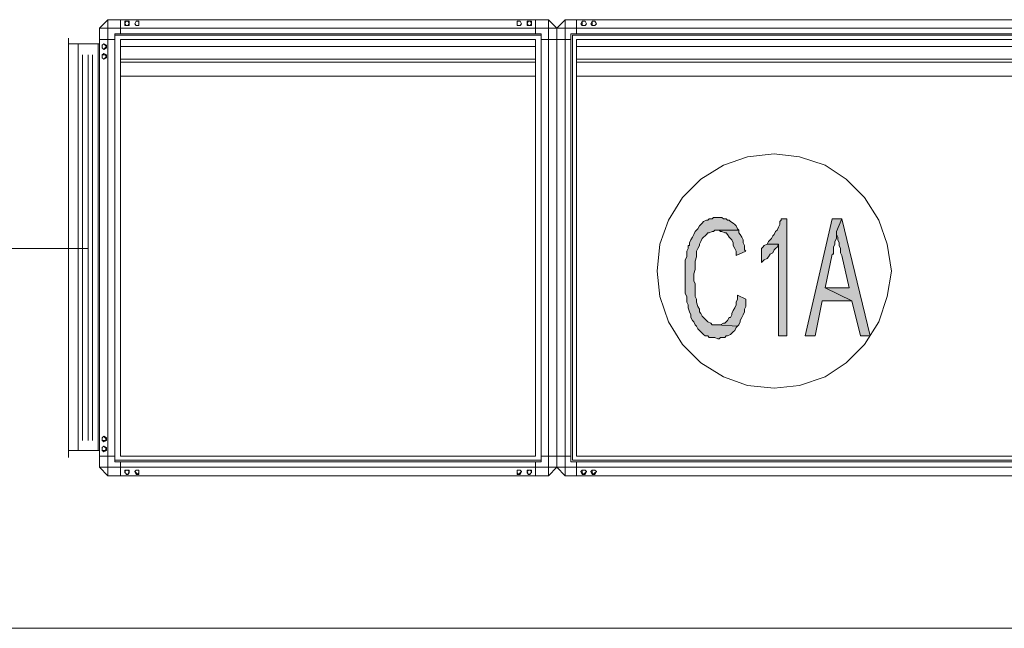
# Model space of a CAD drawing. Header units: inches. Extents: x 1504 to 12593, y -807 to 3183.
# Tile 108 of 256: x 4196 to 4491, y -119 to 64. Entities that reach past the tile are written whole.
import ezdxf

# ---------------------------------------------------------------- set-up
doc = ezdxf.new("R2010")
doc.units = ezdxf.units.IN
doc.header["$MEASUREMENT"] = 0
doc.layers.add('at_Entity', color=7, linetype='Continuous')
doc.layers.add('at_Solid', color=7, linetype='Continuous')

msp = doc.modelspace()

# ---------------------------------------------------------------- hatches: boundary and pattern name
at = {"layer": 'at_Solid', "lineweight": 15}
for points in [[(4404.91, 4.39), (4403.65, 4.39), (4403.22, 3.96), (4402.38, 3.96), (4401.96, 3.54), (4401.53, 3.54), (4400.69, 3.12), (4400.27, 2.7), (4399.84, 2.28), (4399.42, 1.85), (4399, 1.01), (4398.58, 0.59), (4398.15, 0.16), (4397.73, -0.68), (4397.31, -1.53), (4396.89, -2.37), (4396.47, -3.22), (4396.47, -4.06), (4396.04, -4.06), (4396.04, -4.9), (4395.62, -5.75), (4395.62, -7.44), (4395.2, -8.28), (4395.2, -18.42), (4395.62, -19.27), (4395.62, -20.96), (4396.04, -21.8), (4396.04, -22.65), (4396.47, -23.91), (4396.89, -24.76), (4396.89, -25.6), (4397.31, -26.45), (4397.73, -26.87), (4398.15, -27.71), (4398.58, -28.14), (4399, -28.98), (4399.42, -29.4), (4399.84, -29.83), (4400.27, -30.25), (4400.69, -30.67), (4401.11, -31.09), (4401.96, -31.09), (4402.38, -31.52), (4404.07, -31.52), (4404.91, -31.94), (4405.34, -31.94), (4405.76, -31.52), (4407.02, -31.52), (4407.45, -31.09), (4407.87, -31.09), (4408.71, -30.67), (4409.14, -30.25), (4409.56, -29.83), (4409.99, -29.4), (4410.4, -28.56), (4410.83, -28.14), (4404.49, -27.71), (4403.22, -27.71), (4402.8, -27.29), (4401.96, -26.87), (4401.53, -26.45), (4401.11, -26.02), (4400.69, -25.6), (4400.27, -25.18), (4399.84, -24.34), (4399.42, -23.91), (4399.42, -23.07), (4399, -22.22), (4398.58, -20.96), (4398.58, -20.11), (4398.15, -19.27), (4398.15, -15.46), (4397.73, -14.62), (4397.73, -13.35), (4397.73, -12.51), (4398.15, -11.24), (4398.15, -8.71), (4398.58, -7.44), (4398.58, -5.75), (4399, -4.9), (4399.42, -4.06), (4399.42, -3.64), (4399.84, -2.79), (4400.27, -1.94), (4400.69, -1.53), (4401.11, -1.1), (4401.53, -0.68), (4401.96, -0.26), (4402.38, -0.26), (4403.22, 0.16), (4403.65, 0.16), (4404.07, 0.59), (4411.25, 0.59), (4410.83, 1.01), (4410.4, 1.85), (4409.99, 2.28), (4409.56, 2.7), (4408.71, 3.12), (4408.29, 3.54), (4407.87, 3.54), (4407.45, 3.96), (4406.6, 3.96), (4406.18, 4.39), (4405.76, 4.39)], [(4425.61, 3.96), (4423.92, 3.96), (4423.92, 3.54), (4423.5, 3.12), (4423.5, 2.28), (4423.08, 1.43), (4422.65, 0.59), (4422.23, 0.16), (4421.81, -0.68), (4421.39, -1.1), (4420.96, -1.94), (4420.55, -2.37), (4420.12, -2.79), (4419.7, -3.64), (4423.08, -3.64), (4423.08, -31.09), (4425.61, -31.09)], [(4442.09, 3.96), (4439.13, 3.96), (4431.1, -31.09), (4434.06, -31.09), (4436.17, -20.53), (4445.04, -20.53), (4437.01, -16.73), (4439.13, -6.6), (4439.55, -6.6), (4439.55, -4.48), (4439.97, -3.64), (4439.97, -2.79), (4440.4, -1.94), (4440.4, 0.16)], [(4442.09, 3.96), (4440.4, 0.16), (4440.4, -0.68), (4440.82, -1.53), (4440.82, -2.37), (4441.24, -3.22), (4441.24, -4.06), (4441.66, -4.9), (4441.66, -6.17), (4442.09, -7.02), (4444.19, -16.73), (4437.01, -16.73), (4445.04, -20.53), (4447.58, -31.09), (4450.53, -31.09)], [(4411.25, 0.59), (4404.91, 0.59), (4405.34, 0.59), (4405.76, 0.16), (4406.18, 0.16), (4407.02, -0.26), (4407.45, -0.26), (4407.87, -0.68), (4408.29, -1.53), (4408.71, -1.94), (4409.14, -2.37), (4409.56, -3.22), (4409.56, -4.06), (4409.99, -4.9), (4410.4, -5.75), (4410.4, -7.02), (4413.36, -5.75), (4412.94, -5.33), (4412.94, -4.06), (4412.52, -3.22), (4412.52, -2.37), (4412.09, -1.53), (4411.67, -0.68), (4411.25, -0.26)], [(4419.7, -3.64), (4418.85, -4.06), (4418.43, -4.48), (4418.01, -4.9), (4418.01, -9.13), (4418.43, -8.71), (4418.85, -8.28), (4419.7, -7.86), (4420.12, -7.44), (4420.55, -6.6), (4421.39, -6.17), (4421.81, -5.33), (4422.23, -4.9), (4422.65, -4.48), (4423.08, -3.64)], [(4410.83, -18.84), (4410.83, -20.11), (4410.4, -20.96), (4410.4, -21.8), (4409.99, -22.65), (4409.56, -23.49), (4409.14, -24.34), (4409.14, -24.76), (4408.71, -25.6), (4408.29, -25.6), (4407.87, -26.45), (4407.45, -26.87), (4407.02, -27.29), (4406.6, -27.29), (4405.76, -27.71), (4404.49, -27.71), (4410.83, -28.14), (4411.25, -27.71), (4411.67, -26.87), (4411.67, -26.45), (4412.09, -25.6), (4412.52, -24.76), (4412.94, -23.91), (4412.94, -23.07), (4413.36, -22.22), (4413.36, -20.11)]]:
    msp.add_hatch(color=7, dxfattribs=at).paths.add_polyline_path(points)

# ---------------------------------------------------------------- linework, layer by layer
at = {"layer": 'at_Entity', "color": 7, "lineweight": 15}
for p, q in [((4219.9, 60.99), (4222.44, 63.53)), ((4354.23, 63.53), (4222.44, 63.53)), ((4222.44, -72.91), (4222.44, 63.53)), ((4226.24, 63.53), (4226.24, 59.3)), ((4227.5, 62.26), (4227.93, 63.1)), ((4228.77, 63.1), (4227.5, 63.1)), ((4227.5, 63.1), (4227.5, 62.26)), ((4227.93, 61.83), (4227.5, 62.26)), ((4227.5, 62.26), (4227.5, 61.83)), ((4227.93, 63.1), (4228.35, 63.1)), ((4228.35, 63.1), (4228.77, 62.26)), ((4228.77, 62.26), (4228.35, 61.83)), ((4228.77, 61.83), (4228.77, 63.1)), ((4230.46, 62.26), (4230.89, 63.1)), ((4230.89, 63.1), (4230.46, 62.26)), ((4230.89, 61.83), (4230.46, 62.26)), ((4230.46, 62.26), (4230.89, 61.83)), ((4230.89, 63.1), (4231.73, 63.1)), ((4231.73, 63.1), (4230.89, 63.1)), ((4231.73, 63.1), (4231.73, 61.83)), ((4231.73, 61.83), (4231.73, 63.1)), ((4344.93, 63.1), (4344.93, 61.83)), ((4345.78, 63.1), (4344.93, 63.1)), ((4345.78, 63.1), (4344.93, 63.1)), ((4344.93, 63.1), (4344.93, 62.26)), ((4344.93, 62.26), (4344.93, 61.83)), ((4346.2, 62.26), (4345.78, 63.1)), ((4346.2, 62.26), (4345.78, 63.1)), ((4345.78, 61.83), (4346.2, 62.26)), ((4345.78, 61.83), (4346.2, 62.26)), ((4348.31, 63.1), (4347.89, 62.26)), ((4349.15, 63.1), (4347.89, 63.1)), ((4347.89, 63.1), (4347.89, 62.26)), ((4347.89, 62.26), (4348.31, 61.83)), ((4347.89, 62.26), (4347.89, 61.83)), ((4348.74, 63.1), (4348.31, 63.1)), ((4349.15, 62.26), (4348.74, 63.1)), ((4348.74, 61.83), (4349.15, 62.26)), ((4349.15, 61.83), (4349.15, 63.1)), ((4350.42, 63.53), (4350.42, 59.3)), ((4354.23, -72.91), (4354.23, 63.53)), ((4356.76, 60.99), (4354.23, 63.53)), ((4356.76, 60.99), (4359.3, 63.53)), ((4359.3, -72.91), (4359.3, 63.53)), ((4359.3, 63.53), (4586.55, 63.53)), ((4362.67, 63.53), (4362.67, 59.3)), ((4363.94, 62.26), (4364.36, 63.1)), ((4364.36, 61.83), (4363.94, 62.26)), ((4364.36, 63.1), (4365.2, 63.1)), ((4365.2, 63.1), (4364.36, 63.1)), ((4364.36, 63.1), (4364.36, 62.26)), ((4364.36, 62.26), (4364.36, 61.83)), ((4365.2, 63.1), (4365.63, 62.26)), ((4365.63, 62.26), (4365.2, 63.1)), ((4365.63, 62.26), (4365.2, 61.83)), ((4365.2, 61.83), (4365.63, 62.26)), ((4366.9, 62.26), (4367.32, 63.1)), ((4367.32, 61.83), (4366.9, 62.26)), ((4367.32, 63.1), (4368.16, 63.1)), ((4368.16, 63.1), (4367.32, 63.1)), ((4367.32, 63.1), (4367.32, 62.26)), ((4367.32, 62.26), (4367.32, 61.83)), ((4368.16, 63.1), (4368.59, 62.26)), ((4368.59, 62.26), (4368.16, 63.1)), ((4368.59, 62.26), (4368.16, 61.83)), ((4368.16, 61.83), (4368.59, 62.26)), ((4219.9, 60.99), (4356.76, 60.99)), ((4219.9, -70.37), (4219.9, 60.99)), ((4352.12, 59.3), (4224.55, 59.3)), ((4224.55, -68.69), (4224.55, 59.3)), ((4227.5, 61.83), (4228.77, 61.83)), ((4228.35, 61.83), (4227.93, 61.83)), ((4231.73, 61.83), (4230.89, 61.83)), ((4230.89, 61.83), (4231.73, 61.83)), ((4344.93, 61.83), (4345.78, 61.83)), ((4344.93, 61.83), (4345.78, 61.83)), ((4347.89, 61.83), (4349.15, 61.83)), ((4348.31, 61.83), (4348.74, 61.83)), ((4352.12, -68.69), (4352.12, 59.3)), ((4356.76, -70.37), (4356.76, 60.99)), ((4589.08, 60.99), (4356.76, 60.99)), ((4356.76, -70.37), (4356.76, 60.99)), ((4360.98, -68.69), (4360.98, 59.3)), ((4360.98, 59.3), (4584.86, 59.3)), ((4365.2, 61.83), (4364.36, 61.83)), ((4364.36, 61.83), (4365.2, 61.83)), ((4368.16, 61.83), (4367.32, 61.83)), ((4367.32, 61.83), (4368.16, 61.83)), ((4210.61, -67.42), (4210.61, 58.03)), ((4219.9, 56.34), (4210.61, 56.34)), ((4213.56, -65.31), (4213.56, 56.34)), ((4219.48, 56.34), (4219.48, -65.31)), ((4224.55, 57.61), (4219.9, 57.61)), ((4221.17, 56.34), (4220.74, 55.92)), ((4220.74, 55.92), (4221.17, 56.34)), ((4220.74, 55.92), (4221.17, 56.34)), ((4221.17, 56.34), (4220.74, 55.92)), ((4221.59, 55.92), (4221.17, 56.34)), ((4221.17, 56.34), (4222.02, 55.92)), ((4221.17, 56.34), (4222.02, 55.92)), ((4221.59, 55.92), (4221.17, 56.34)), ((4352.12, 58.88), (4224.55, 58.88)), ((4224.55, -68.26), (4224.55, 58.88)), ((4350.42, 57.61), (4226.24, 57.61)), ((4226.24, -67), (4226.24, 57.61)), ((4350.42, -67), (4350.42, 57.61)), ((4352.12, -68.26), (4352.12, 58.88)), ((4352.12, 57.61), (4356.76, 57.61)), ((4360.98, 57.61), (4356.76, 57.61)), ((4361.41, 58.88), (4584.43, 58.88)), ((4361.41, -68.26), (4361.41, 58.88)), ((4362.67, 57.61), (4583.17, 57.61)), ((4362.67, 46.63), (4362.67, 57.61)), ((4220.74, 55.92), (4220.74, 55.5)), ((4220.74, 55.08), (4220.74, 55.92)), ((4220.74, 55.08), (4220.74, 55.92)), ((4220.74, 55.92), (4220.74, 55.5)), ((4220.74, 55.5), (4220.74, 55.08)), ((4220.74, 55.5), (4220.74, 55.08)), ((4220.74, 55.08), (4221.17, 54.65)), ((4221.17, 54.65), (4220.74, 55.08)), ((4221.17, 54.65), (4220.74, 55.08)), ((4220.74, 55.08), (4221.17, 54.65)), ((4220.74, 52.97), (4221.17, 53.39)), ((4221.17, 54.65), (4221.59, 55.08)), ((4222.02, 55.08), (4221.17, 54.65)), ((4222.02, 55.08), (4221.17, 54.65)), ((4221.17, 54.65), (4221.59, 55.08)), ((4221.17, 53.39), (4222.02, 52.97)), ((4222.02, 55.5), (4221.59, 55.92)), ((4222.02, 55.5), (4221.59, 55.92)), ((4221.59, 55.08), (4222.02, 55.5)), ((4221.59, 55.08), (4222.02, 55.5)), ((4222.02, 55.92), (4222.02, 55.08)), ((4222.02, 55.92), (4222.02, 55.08)), ((4350.42, 55.5), (4226.24, 55.5)), ((4583.17, 55.5), (4362.67, 55.5)), ((4214.84, -62.35), (4214.84, 52.97)), ((4216.52, -62.35), (4216.52, 52.97)), ((4217.79, -62.35), (4217.79, 52.97)), ((4221.59, 52.97), (4220.74, 52.97)), ((4220.74, 52.97), (4220.74, 52.54)), ((4221.59, 52.97), (4220.74, 52.97)), ((4220.74, 52.97), (4220.74, 52.54)), ((4220.74, 52.12), (4220.74, 52.97)), ((4220.74, 52.54), (4220.74, 52.12)), ((4220.74, 52.54), (4220.74, 52.12)), ((4220.74, 52.12), (4221.17, 51.69)), ((4220.74, 52.12), (4221.17, 51.69)), ((4221.17, 51.69), (4220.74, 52.12)), ((4221.17, 51.69), (4221.59, 52.12)), ((4221.17, 51.69), (4221.59, 52.12)), ((4222.02, 52.12), (4221.17, 51.69)), ((4222.02, 52.54), (4221.59, 52.97)), ((4222.02, 52.54), (4221.59, 52.97)), ((4221.59, 52.12), (4222.02, 52.54)), ((4221.59, 52.12), (4222.02, 52.54)), ((4222.02, 52.97), (4222.02, 52.12)), ((4350.42, 51.69), (4226.24, 51.69)), ((4350.42, 50.85), (4226.24, 50.85)), ((4583.17, 51.69), (4362.67, 51.69)), ((4583.17, 50.85), (4362.67, 50.85)), ((4350.42, 46.63), (4226.24, 46.63)), ((4583.17, 46.63), (4362.67, 46.63)), ((4362.67, -67), (4362.67, 46.63)), ((4413.78, 22.55), (4406.6, 20.02)), ((4421.81, 23.4), (4413.78, 22.55)), ((4429.41, 22.55), (4421.81, 23.4)), ((4437.01, 20.02), (4429.41, 22.55)), ((4406.6, 20.02), (4399.84, 15.8)), ((4443.35, 15.8), (4437.01, 20.02)), ((4399.84, 15.8), (4394.35, 10.3)), ((4448.84, 10.3), (4443.35, 15.8)), ((4394.35, 10.3), (4390.13, 3.54)), ((4453.07, 3.54), (4448.84, 10.3)), ((4390.13, 3.54), (4387.6, -3.64)), ((4400.69, 3.12), (4400.27, 2.7)), ((4401.53, 3.54), (4400.69, 3.12)), ((4401.96, 3.54), (4401.53, 3.54)), ((4402.38, 3.96), (4401.96, 3.54)), ((4403.22, 3.96), (4402.38, 3.96)), ((4403.65, 4.39), (4403.22, 3.96)), ((4404.91, 4.39), (4403.65, 4.39)), ((4405.76, 4.39), (4404.91, 4.39)), ((4406.18, 4.39), (4405.76, 4.39)), ((4406.6, 3.96), (4406.18, 4.39)), ((4407.45, 3.96), (4406.6, 3.96)), ((4407.87, 3.54), (4407.45, 3.96)), ((4408.29, 3.54), (4407.87, 3.54)), ((4408.71, 3.12), (4408.29, 3.54)), ((4409.56, 2.7), (4408.71, 3.12)), ((4423.92, 3.54), (4423.5, 3.12)), ((4423.5, 3.12), (4423.5, 2.28)), ((4425.61, 3.96), (4423.92, 3.96)), ((4423.92, 3.96), (4423.92, 3.54)), ((4425.61, -31.09), (4425.61, 3.96)), ((4439.13, 3.96), (4431.1, -31.09)), ((4442.09, 3.96), (4439.13, 3.96)), ((4440.4, 0.16), (4442.09, 3.96)), ((4442.09, 3.96), (4440.4, 0.16)), ((4450.53, -31.09), (4442.09, 3.96)), ((4455.6, -3.64), (4453.07, 3.54)), ((4398.15, 0.16), (4397.73, -0.68)), ((4398.58, 0.59), (4398.15, 0.16)), ((4399, 1.01), (4398.58, 0.59)), ((4399.42, 1.85), (4399, 1.01)), ((4399.84, 2.28), (4399.42, 1.85)), ((4400.27, 2.7), (4399.84, 2.28)), ((4399.84, 2.28), (4399.84, 2.28)), ((4402.38, -0.26), (4403.22, 0.16)), ((4403.22, 0.16), (4403.65, 0.16)), ((4403.65, 0.16), (4404.07, 0.59)), ((4404.07, 0.59), (4411.25, 0.59)), ((4411.25, 0.59), (4404.91, 0.59)), ((4404.91, 0.59), (4405.34, 0.59)), ((4405.34, 0.59), (4405.76, 0.16)), ((4405.76, 0.16), (4406.18, 0.16)), ((4406.18, 0.16), (4407.02, -0.26)), ((4409.99, 2.28), (4409.56, 2.7)), ((4410.4, 1.85), (4409.99, 2.28)), ((4410.83, 1.01), (4410.4, 1.85)), ((4411.25, 0.59), (4410.83, 1.01)), ((4411.25, -0.26), (4411.25, 0.59)), ((4422.23, 0.16), (4421.81, -0.68)), ((4422.65, 0.59), (4422.23, 0.16)), ((4423.08, 1.43), (4422.65, 0.59)), ((4423.5, 2.28), (4423.08, 1.43)), ((4440.4, -1.94), (4440.4, 0.16)), ((4440.4, 0.16), (4440.4, -0.68)), ((4396.89, -2.37), (4396.47, -3.22)), ((4397.31, -1.53), (4396.89, -2.37)), ((4397.73, -0.68), (4397.31, -1.53)), ((4399.42, -3.64), (4399.84, -2.79)), ((4399.84, -2.79), (4400.27, -1.94)), ((4400.27, -1.94), (4400.69, -1.53)), ((4400.69, -1.53), (4401.11, -1.1)), ((4401.11, -1.1), (4401.53, -0.68)), ((4401.53, -0.68), (4401.96, -0.26)), ((4401.96, -0.26), (4402.38, -0.26)), ((4407.02, -0.26), (4407.45, -0.26)), ((4407.45, -0.26), (4407.87, -0.68)), ((4407.87, -0.68), (4408.29, -1.53)), ((4408.29, -1.53), (4408.71, -1.94)), ((4408.71, -1.94), (4409.14, -2.37)), ((4409.14, -2.37), (4409.56, -3.22)), ((4411.67, -0.68), (4411.25, -0.26)), ((4412.09, -1.53), (4411.67, -0.68)), ((4412.52, -2.37), (4412.09, -1.53)), ((4412.52, -3.22), (4412.52, -2.37)), ((4420.12, -2.79), (4419.7, -3.64)), ((4420.55, -2.37), (4420.12, -2.79)), ((4420.96, -1.94), (4420.55, -2.37)), ((4421.39, -1.1), (4420.96, -1.94)), ((4421.81, -0.68), (4421.39, -1.1)), ((4439.97, -2.79), (4440.4, -1.94)), ((4439.97, -3.64), (4439.97, -2.79)), ((4440.4, -0.68), (4440.82, -1.53)), ((4440.82, -1.53), (4440.82, -2.37)), ((4440.82, -2.37), (4441.24, -3.22)), ((4387.6, -3.64), (4386.75, -11.66)), ((4396.04, -4.9), (4395.62, -5.75)), ((4395.62, -5.75), (4395.62, -7.44)), ((4396.47, -4.06), (4396.04, -4.06)), ((4396.04, -4.06), (4396.04, -4.9)), ((4396.47, -3.22), (4396.47, -4.06)), ((4398.58, -5.75), (4399, -4.9)), ((4398.58, -7.44), (4398.58, -5.75)), ((4399, -4.9), (4399.42, -4.06)), ((4399.42, -4.06), (4399.42, -3.64)), ((4409.56, -3.22), (4409.56, -4.06)), ((4409.56, -4.06), (4409.99, -4.9)), ((4409.99, -4.9), (4410.4, -5.75)), ((4410.4, -5.75), (4410.4, -7.02)), ((4410.4, -7.02), (4413.36, -5.75)), ((4412.94, -4.06), (4412.52, -3.22)), ((4412.94, -5.33), (4412.94, -4.06)), ((4413.36, -5.75), (4412.94, -5.33)), ((4418.43, -4.48), (4418.01, -4.9)), ((4418.01, -4.9), (4418.01, -9.13)), ((4418.85, -4.06), (4418.43, -4.48)), ((4419.7, -3.64), (4418.85, -4.06)), ((4423.08, -3.64), (4419.7, -3.64)), ((4419.7, -3.64), (4423.08, -3.64)), ((4421.39, -6.17), (4421.81, -5.33)), ((4421.81, -5.33), (4422.23, -4.9)), ((4422.23, -4.9), (4422.65, -4.48)), ((4422.65, -4.48), (4423.08, -3.64)), ((4423.08, -3.64), (4423.08, -31.09)), ((4439.55, -4.48), (4439.97, -3.64)), ((4439.55, -6.6), (4439.55, -4.48)), ((4441.24, -3.22), (4441.24, -4.06)), ((4441.24, -4.06), (4441.66, -4.9)), ((4441.66, -4.9), (4441.66, -6.17)), ((4456.87, -11.66), (4455.6, -3.64)), ((4395.62, -7.44), (4395.2, -8.28)), ((4395.2, -8.28), (4395.2, -18.42)), ((4398.15, -8.71), (4398.58, -7.44)), ((4398.15, -11.24), (4398.15, -8.71)), ((4418.01, -9.13), (4418.43, -8.71)), ((4418.43, -8.71), (4418.85, -8.28)), ((4418.85, -8.28), (4419.7, -7.86)), ((4419.7, -7.86), (4420.12, -7.44)), ((4420.12, -7.44), (4420.55, -6.6)), ((4420.55, -6.6), (4421.39, -6.17)), ((4420.55, -6.6), (4420.55, -6.6)), ((4437.01, -16.73), (4439.13, -6.6)), ((4439.13, -6.6), (4439.55, -6.6)), ((4441.66, -6.17), (4442.09, -7.02)), ((4442.09, -7.02), (4444.19, -16.73)), ((4386.75, -11.66), (4387.6, -19.27)), ((4397.73, -12.51), (4398.15, -11.24)), ((4418.01, -9.13), (4418.01, -9.13)), ((4455.6, -19.27), (4456.87, -11.66)), ((4397.73, -13.35), (4397.73, -12.51)), ((4397.73, -14.62), (4397.73, -13.35)), ((4398.15, -15.46), (4397.73, -14.62)), ((4398.15, -19.27), (4398.15, -15.46)), ((4445.04, -20.53), (4437.01, -16.73)), ((4444.19, -16.73), (4437.01, -16.73)), ((4437.01, -16.73), (4445.04, -20.53)), ((4387.6, -19.27), (4390.13, -26.87)), ((4395.2, -18.42), (4395.62, -19.27)), ((4395.62, -19.27), (4395.62, -20.96)), ((4398.58, -20.11), (4398.15, -19.27)), ((4398.58, -20.96), (4398.58, -20.11)), ((4410.83, -20.11), (4410.4, -20.96)), ((4410.83, -18.84), (4410.83, -20.11)), ((4413.36, -20.11), (4410.83, -18.84)), ((4413.36, -22.22), (4413.36, -20.11)), ((4434.06, -31.09), (4436.17, -20.53)), ((4436.17, -20.53), (4445.04, -20.53)), ((4445.04, -20.53), (4447.58, -31.09)), ((4453.07, -26.87), (4455.6, -19.27)), ((4395.62, -20.96), (4396.04, -21.8)), ((4396.04, -21.8), (4396.04, -22.65)), ((4396.04, -22.65), (4396.04, -22.65)), ((4396.04, -22.65), (4396.47, -23.91)), ((4399, -22.22), (4398.58, -20.96)), ((4399.42, -23.07), (4399, -22.22)), ((4399.42, -23.91), (4399.42, -23.07)), ((4409.56, -23.49), (4409.14, -24.34)), ((4409.99, -22.65), (4409.56, -23.49)), ((4410.4, -21.8), (4409.99, -22.65)), ((4410.4, -20.96), (4410.4, -21.8)), ((4412.94, -23.07), (4413.36, -22.22)), ((4412.94, -23.91), (4412.94, -23.07)), ((4396.47, -23.91), (4396.89, -24.76)), ((4396.89, -24.76), (4396.89, -25.6)), ((4396.89, -25.6), (4397.31, -26.45)), ((4397.31, -26.45), (4397.73, -26.87)), ((4399.84, -24.34), (4399.42, -23.91)), ((4400.27, -25.18), (4399.84, -24.34)), ((4400.69, -25.6), (4400.27, -25.18)), ((4401.11, -26.02), (4400.69, -25.6)), ((4401.53, -26.45), (4401.11, -26.02)), ((4401.96, -26.87), (4401.53, -26.45)), ((4407.87, -26.45), (4407.45, -26.87)), ((4408.29, -25.6), (4407.87, -26.45)), ((4408.71, -25.6), (4408.29, -25.6)), ((4409.14, -24.76), (4408.71, -25.6)), ((4409.14, -24.34), (4409.14, -24.76)), ((4411.67, -26.45), (4412.09, -25.6)), ((4411.67, -26.87), (4411.67, -26.45)), ((4412.09, -25.6), (4412.52, -24.76)), ((4412.52, -24.76), (4412.94, -23.91)), ((4390.13, -26.87), (4394.35, -33.63)), ((4397.73, -26.87), (4398.15, -27.71)), ((4398.15, -27.71), (4398.58, -28.14)), ((4398.58, -28.14), (4399, -28.98)), ((4399, -28.98), (4399.42, -29.4)), ((4399.42, -29.4), (4399.84, -29.83)), ((4402.8, -27.29), (4401.96, -26.87)), ((4403.22, -27.71), (4402.8, -27.29)), ((4404.49, -27.71), (4403.22, -27.71)), ((4405.76, -27.71), (4404.49, -27.71)), ((4404.49, -27.71), (4410.83, -28.14)), ((4410.83, -28.14), (4404.49, -27.71)), ((4406.6, -27.29), (4405.76, -27.71)), ((4407.02, -27.29), (4406.6, -27.29)), ((4407.45, -26.87), (4407.02, -27.29)), ((4409.56, -29.83), (4409.99, -29.4)), ((4409.99, -29.4), (4410.4, -28.56)), ((4410.4, -28.56), (4410.83, -28.14)), ((4410.83, -28.14), (4411.25, -27.71)), ((4411.25, -27.71), (4411.67, -26.87)), ((4448.84, -33.63), (4453.07, -26.87)), ((4399.84, -29.83), (4400.27, -30.25)), ((4400.27, -30.25), (4400.69, -30.67)), ((4400.69, -30.67), (4401.11, -31.09)), ((4401.11, -31.09), (4401.96, -31.09)), ((4401.96, -31.09), (4402.38, -31.52)), ((4402.38, -31.52), (4404.07, -31.52)), ((4404.07, -31.52), (4404.91, -31.94)), ((4404.91, -31.94), (4405.34, -31.94)), ((4405.34, -31.94), (4405.76, -31.52)), ((4405.76, -31.52), (4407.02, -31.52)), ((4407.02, -31.52), (4407.45, -31.09)), ((4407.45, -31.09), (4407.87, -31.09)), ((4407.87, -31.09), (4408.71, -30.67)), ((4408.71, -30.67), (4409.14, -30.25)), ((4409.14, -30.25), (4409.56, -29.83)), ((4423.08, -31.09), (4425.61, -31.09)), ((4431.1, -31.09), (4434.06, -31.09)), ((4447.58, -31.09), (4450.53, -31.09)), ((4394.35, -33.63), (4399.84, -39.12)), ((4443.35, -39.12), (4448.84, -33.63)), ((4399.84, -39.12), (4406.6, -43.34)), ((4437.01, -43.34), (4443.35, -39.12)), ((4406.6, -43.34), (4413.78, -45.88)), ((4429.41, -45.88), (4437.01, -43.34)), ((4413.78, -45.88), (4421.81, -46.73)), ((4421.81, -46.73), (4429.41, -45.88)), ((4221.17, -61.09), (4220.74, -61.51)), ((4221.17, -61.09), (4220.74, -61.51)), ((4220.74, -61.51), (4220.74, -61.93)), ((4220.74, -61.51), (4220.74, -62.35)), ((4221.59, -61.51), (4221.17, -61.09)), ((4222.02, -61.51), (4221.17, -61.09)), ((4222.02, -61.93), (4221.59, -61.51)), ((4222.02, -62.35), (4222.02, -61.51)), ((4220.74, -61.93), (4220.74, -62.35)), ((4220.74, -62.35), (4221.59, -62.35)), ((4220.74, -62.35), (4221.17, -62.78)), ((4221.17, -64.04), (4220.74, -64.47)), ((4221.17, -64.04), (4220.74, -64.47)), ((4220.74, -64.47), (4220.74, -64.88)), ((4220.74, -64.47), (4220.74, -65.31)), ((4221.17, -62.78), (4222.02, -62.35)), ((4221.59, -64.47), (4221.17, -64.04)), ((4222.02, -64.47), (4221.17, -64.04)), ((4221.59, -62.35), (4222.02, -61.93)), ((4222.02, -64.88), (4221.59, -64.47)), ((4222.02, -65.31), (4222.02, -64.47)), ((4219.9, -65.31), (4210.61, -65.31)), ((4219.9, -67), (4224.55, -67)), ((4220.74, -64.88), (4220.74, -65.31)), ((4220.74, -65.31), (4221.59, -65.31)), ((4220.74, -65.31), (4221.17, -65.73)), ((4221.17, -65.73), (4222.02, -65.31)), ((4221.59, -65.31), (4222.02, -64.88)), ((4350.42, -67), (4226.24, -67)), ((4356.76, -67), (4352.12, -67)), ((4356.76, -67), (4360.98, -67)), ((4362.67, -67), (4583.17, -67)), ((4219.9, -70.37), (4356.76, -70.37)), ((4222.44, -72.91), (4219.9, -70.37)), ((4352.12, -68.26), (4224.55, -68.26)), ((4224.55, -68.69), (4352.12, -68.69)), ((4226.24, -68.69), (4226.24, -72.91)), ((4350.42, -68.69), (4350.42, -72.91)), ((4354.23, -72.91), (4356.76, -70.37)), ((4359.3, -72.91), (4356.76, -70.37)), ((4589.08, -70.37), (4356.76, -70.37)), ((4584.86, -68.69), (4360.98, -68.69)), ((4361.41, -68.26), (4584.43, -68.26)), ((4362.67, -68.69), (4362.67, -72.91)), ((4222.44, -72.91), (4354.23, -72.91)), ((4228.77, -71.22), (4227.5, -71.22)), ((4227.5, -71.22), (4227.5, -71.65)), ((4227.93, -71.22), (4227.5, -71.65)), ((4227.5, -71.65), (4227.5, -72.07)), ((4227.5, -71.65), (4227.93, -72.49)), ((4227.5, -72.07), (4228.35, -72.49)), ((4228.35, -71.22), (4227.93, -71.22)), ((4227.93, -72.49), (4228.35, -72.49)), ((4228.77, -71.65), (4228.35, -71.22)), ((4228.35, -72.49), (4228.77, -71.65)), ((4228.35, -72.49), (4228.77, -72.07)), ((4228.77, -72.07), (4228.77, -71.22)), ((4230.89, -71.22), (4230.46, -71.65)), ((4230.89, -71.22), (4230.46, -71.65)), ((4230.46, -71.65), (4230.89, -72.07)), ((4230.46, -71.65), (4230.89, -72.49)), ((4231.73, -71.22), (4230.89, -71.22)), ((4231.73, -71.22), (4230.89, -71.22)), ((4230.89, -72.07), (4231.3, -72.49)), ((4230.89, -72.49), (4231.73, -72.49)), ((4231.3, -72.49), (4231.73, -72.07)), ((4231.73, -72.07), (4231.73, -71.22)), ((4231.73, -72.49), (4231.73, -71.22)), ((4345.78, -71.22), (4344.93, -71.22)), ((4344.93, -71.22), (4344.93, -72.49)), ((4344.93, -71.65), (4344.93, -71.22)), ((4344.93, -71.22), (4345.78, -71.22)), ((4344.93, -71.65), (4344.93, -72.07)), ((4344.93, -72.07), (4345.36, -72.49)), ((4345.78, -72.49), (4344.93, -72.49)), ((4345.36, -72.49), (4345.78, -72.07)), ((4346.2, -71.65), (4345.78, -71.22)), ((4345.78, -71.22), (4346.2, -71.65)), ((4345.78, -72.07), (4346.2, -71.65)), ((4346.2, -71.65), (4345.78, -72.49)), ((4349.15, -71.22), (4347.89, -71.22)), ((4347.89, -71.22), (4347.89, -71.65)), ((4347.89, -71.65), (4348.31, -71.22)), ((4347.89, -71.65), (4347.89, -72.07)), ((4347.89, -71.65), (4348.31, -72.49)), ((4347.89, -72.07), (4348.31, -72.49)), ((4348.31, -71.22), (4348.74, -71.22)), ((4348.31, -72.49), (4349.15, -72.07)), ((4348.74, -72.49), (4348.31, -72.49)), ((4348.74, -71.22), (4349.15, -71.65)), ((4349.15, -71.65), (4348.74, -72.49)), ((4349.15, -72.07), (4349.15, -71.22)), ((4586.55, -72.91), (4359.3, -72.91)), ((4364.36, -71.22), (4363.94, -71.65)), ((4363.94, -71.65), (4364.36, -72.49)), ((4365.2, -71.22), (4364.36, -71.22)), ((4364.36, -71.22), (4364.36, -71.65)), ((4365.2, -71.22), (4364.36, -71.22)), ((4364.36, -71.65), (4364.36, -72.07)), ((4364.36, -72.07), (4364.79, -72.49)), ((4364.36, -72.49), (4365.2, -72.49)), ((4364.79, -72.49), (4365.2, -72.07)), ((4365.63, -71.65), (4365.2, -71.22)), ((4365.63, -71.65), (4365.2, -71.22)), ((4365.2, -72.07), (4365.63, -71.65)), ((4365.2, -72.49), (4365.63, -71.65)), ((4367.32, -71.22), (4366.9, -71.65)), ((4366.9, -71.65), (4367.32, -72.49)), ((4368.16, -71.22), (4367.32, -71.22)), ((4367.32, -71.22), (4367.32, -71.65)), ((4368.16, -71.22), (4367.32, -71.22)), ((4367.32, -71.65), (4367.32, -72.07)), ((4367.32, -72.07), (4367.74, -72.49)), ((4367.32, -72.49), (4368.16, -72.49)), ((4367.74, -72.49), (4368.16, -72.07)), ((4368.59, -71.65), (4368.16, -71.22)), ((4368.59, -71.65), (4368.16, -71.22)), ((4368.16, -72.07), (4368.59, -71.65)), ((4368.16, -72.49), (4368.59, -71.65))]:
    msp.add_line(p, q, dxfattribs=at)
at = {"layer": 'at_Entity', "color": 3, "lineweight": 15}
msp.add_line((4216.52, -4.9), (4129.93, -4.9), dxfattribs=at)
at = {"layer": 'at_Entity', "color": 30, "lineweight": 15, "true_color": 0xff7e00}
for p, q in [((4129.93, -4.9), (4216.52, -4.9)), ((5638.75, -118.53), (4129.93, -118.53))]:
    msp.add_line(p, q, dxfattribs=at)

doc.saveas('drawing.dxf')
